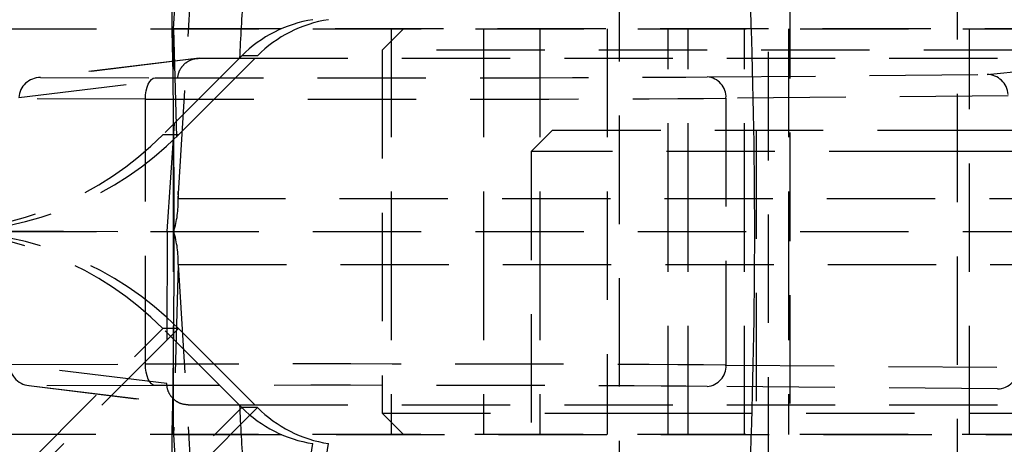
# Model space of a CAD drawing. Extents: x 85 to 782, y 35 to 586.
# Tile 6 of 22: x 332 to 355, y 99 to 109. Entities that reach past the tile are written whole.
import ezdxf

# ---------------------------------------------------------------- set-up
doc = ezdxf.new("R2010")
doc.units = 0
doc.header["$LTSCALE"] = 2
doc.linetypes.add('HIDDEN', pattern=[1.905, 1.27, -0.635])
doc.layers.get('0').update_dxf_attribs({"linetype": 'CONTINUOUS'})

msp = doc.modelspace()

# ---------------------------------------------------------------- linework, layer by layer
at = {"color": 7, "linetype": 'HIDDEN'}
for p, q in [((349.928129, 123.29573), (349.928129, 89.29573)), ((346.434528, 121.803338), (346.434528, 89.29573)), ((354.372028, 89.29573), (354.372028, 121.835731)), ((335.984611, 108.59735), (336.540168, 117.624804)), ((350.433481, 117.59573), (350.433481, 94.09573)), ((336.08845, 104.616657), (336.644003, 113.644111)), ((331.632366, 108.59573), (357.022168, 108.59573)), ((335.984395, 103.84573), (335.984395, 108.59573)), ((361.364218, 108.59735), (335.984611, 108.59735)), ((335.984611, 108.59735), (336.08845, 104.616657)), ((341.378277, 108.59573), (340.878276, 108.095731)), ((341.082366, 108.59573), (341.082366, 103.84573)), ((343.254542, 108.59573), (343.254542, 103.84573)), ((344.57672, 108.59573), (344.57672, 103.84573)), ((346.153278, 108.59573), (346.153278, 99.095731)), ((347.582366, 103.84573), (347.582366, 108.59573)), ((348.054543, 103.84573), (348.054543, 108.59573)), ((349.376721, 103.84573), (349.376721, 108.59573)), ((350.402232, 108.59573), (350.402232, 103.84573)), ((354.653276, 99.095731), (354.653276, 108.59573)), ((359.928277, 108.095731), (340.878276, 108.095731)), ((340.878276, 108.095731), (340.878276, 99.59573)), ((336.518844, 107.903258), (332.799418, 107.452718)), ((336.57919, 107.906919), (332.860829, 107.456508)), ((337.5819, 107.967051), (335.73099, 106.115653)), ((336.098713, 106.115653), (337.949624, 107.967051)), ((336.57919, 107.906919), (337.5294, 107.907217)), ((337.5294, 107.907217), (357.96187, 107.907217)), ((337.949624, 107.967051), (337.5819, 107.967051)), ((355.062753, 107.525796), (358.915565, 107.906912)), ((332.35106, 106.990012), (336.078582, 107.441532)), ((332.860829, 107.456508), (335.550891, 107.450924)), ((335.829151, 103.84576), (336.078582, 107.441532)), ((348.4981, 107.47082), (355.062753, 107.525796)), ((335.321614, 106.950928), (332.348754, 106.9571)), ((335.321614, 100.740532), (335.321614, 106.950928)), ((355.55863, 107.026255), (348.939661, 106.970825)), ((348.939661, 106.970825), (348.939661, 100.720636)), ((336.098713, 106.115653), (335.73099, 106.115653)), ((344.871878, 106.22073), (344.371879, 105.72073)), ((344.871878, 106.22073), (353.896878, 106.22073)), ((349.646879, 106.22073), (349.646879, 96.72073)), ((353.896878, 106.22073), (362.921879, 106.22073)), ((353.896878, 105.72073), (344.371879, 105.72073)), ((344.371879, 105.72073), (344.371879, 97.220731)), ((363.421879, 105.72073), (353.896878, 105.72073)), ((361.468054, 104.616657), (336.08845, 104.616657)), ((331.632366, 103.84573), (357.022168, 103.84573)), ((332.13607, 103.861519), (335.829151, 103.84576)), ((335.829151, 103.84576), (335.825244, 100.285064)), ((335.984395, 99.095731), (335.984395, 103.84573)), ((341.082366, 103.84573), (341.082366, 99.095731)), ((343.254542, 103.84573), (343.254542, 99.095731)), ((344.57672, 103.84573), (344.57672, 99.095731)), ((347.582366, 99.095731), (347.582366, 103.84573)), ((348.054543, 99.095731), (348.054543, 103.84573)), ((349.376721, 99.095731), (349.376721, 103.84573)), ((350.402232, 103.84573), (350.402232, 99.095731)), ((336.08845, 103.074804), (335.984611, 99.094111)), ((336.08845, 103.074804), (361.468054, 103.074804)), ((336.08845, 103.074804), (336.644003, 94.04735)), ((332.373121, 98.217051), (335.73099, 101.575808)), ((336.098713, 101.575808), (332.740845, 98.217051)), ((337.5819, 99.72441), (335.73099, 101.575808)), ((336.098713, 101.575808), (335.73099, 101.575808)), ((336.098713, 101.575808), (337.949624, 99.72441)), ((332.13607, 100.733919), (335.321614, 100.740532)), ((335.825244, 100.285064), (332.13607, 100.735887)), ((348.939661, 100.720636), (355.800557, 100.66318)), ((332.585046, 100.238364), (336.26672, 99.788457)), ((335.550891, 100.240537), (332.646982, 100.234509)), ((332.646982, 100.234509), (336.32767, 99.784722)), ((355.30598, 100.163628), (348.4981, 100.220641)), ((359.163768, 99.78473), (355.30598, 100.163628)), ((336.32767, 99.784722), (337.5294, 99.784244)), ((337.5294, 99.784244), (357.96187, 99.784244)), ((334.224032, 96.365653), (337.5819, 99.72441)), ((337.949624, 99.72441), (334.591752, 96.365653)), ((337.949624, 99.72441), (337.5819, 99.72441)), ((340.878276, 99.59573), (347.013339, 99.59573)), ((340.878276, 99.59573), (341.378277, 99.095731)), ((347.013339, 99.59573), (359.928277, 99.59573)), ((357.022168, 99.095731), (331.632366, 99.095731)), ((335.984611, 99.094111), (361.364218, 99.094111)), ((335.984611, 99.094111), (336.540168, 90.066657)), ((338.526582, 94.185534), (339.247403, 98.880493)), ((338.894305, 94.185534), (339.615127, 98.880493))]:
    msp.add_line(p, q, dxfattribs=at)
at = {"color": 7, "linetype": 'HIDDEN', "flags": 128}
for points in [[(335.321614, 106.950928), (335.326159, 107.048231), (335.339298, 107.141813), (335.360536, 107.228096), (335.389053, 107.303781), (335.423762, 107.365975), (335.463335, 107.412298), (335.506258, 107.44098), (335.550891, 107.450924)], [(335.550891, 100.240537), (335.506258, 100.250481), (335.463335, 100.279163), (335.423762, 100.325486), (335.389053, 100.387679), (335.360536, 100.463365), (335.339298, 100.549648), (335.326159, 100.64323), (335.321614, 100.740532)]]:
    msp.add_lwpolyline(points, dxfattribs=at)
at = {"color": 7, "linetype": 'HIDDEN'}
for centre, radius, start, end in [((330.252294, 111.59454), 2.998809, 270.0013024, 315.0094318), ((330.620013, 111.594549), 2.998819, 270.001308, 315.009355), ((339.702788, 105.846823), 2.998922, 98.7341239, 135.0089116), ((340.070506, 105.846833), 2.998911, 98.7340567, 135.0089788), ((335.979906, 108.597153), 0.00471, 342.4121728, 2.389908), ((348.465767, 106.99729), 0.474632, 356.8034834, 86.0938379), ((330.252187, 111.592654), 7.746924, 270.0012972, 315.0094233), ((330.619904, 111.59267), 7.746939, 270.001316, 315.0093769), ((333.850702, 104.526209), 2.239575, 342.311463, 2.3145975), ((330.252187, 96.098806), 7.746924, 44.9905767, 89.9987028), ((330.619904, 96.098791), 7.746939, 44.9906231, 89.998684), ((333.850702, 103.165252), 2.239575, 357.6854025, 17.6885369), ((348.465767, 100.69417), 0.474632, 273.9061621, 3.1965166), ((339.702788, 101.844638), 2.998922, 224.9910884, 261.2658761), ((340.070506, 101.844628), 2.998911, 224.9910212, 261.2659433), ((330.620013, 96.096912), 2.998819, 44.990645, 89.998692), ((335.979906, 99.094307), 0.00471, 357.610092, 17.5878272)]:
    msp.add_arc(centre, radius, start, end, dxfattribs=at)
for centre, major_axis, ratio, start_param, end_param in [((397.870318, 103.84573), (0, 71.05), 0.850665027, 1.49300101, 1.51360137), ((332.860915, 106.956513), (0.510239, 0.030259), 0.978132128, 1.513025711, 3.013988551), ((339.97765, 107.489082), (9.65, 0.001687), 0.004359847, 4.235821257, 5.794493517), ((355.062839, 107.025801), (-0.026731, 0.499296), 0.989003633, 4.728319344, 6.229282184), ((339.977738, 106.989087), (10.15, 0.001687), 0.004145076, 4.23582133, 5.79449359), ((332.647068, 100.734504), (0.510125, -0.030522), 0.978318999, 3.203844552, 4.770686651), ((339.977738, 100.702374), (10.15, -0.001687), 0.004145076, 0.488691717, 2.047363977), ((355.306068, 100.663623), (0.026557, 0.499305), 0.988926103, 3.195148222, 4.764052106), ((339.97765, 100.202379), (9.65, -0.001687), 0.004359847, 0.48869179, 2.04736405), ((397.870318, 103.84573), (0, 71.05), 0.850665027, 1.627991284, 1.648591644)]:
    msp.add_ellipse(centre, major_axis=major_axis, ratio=ratio, start_param=start_param, end_param=end_param, dxfattribs=at)
at = {"color": 7, "linetype": 'CONTINUOUS'}
for ratio, start_param, end_param in [(0.485176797, 4.634356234, 4.790421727), (0.293551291, 4.636617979, 4.788159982)]:
    msp.add_ellipse((315.141504, 103.84573), major_axis=(0, 71.05), ratio=ratio, start_param=start_param, end_param=end_param, dxfattribs=at)
at = {"color": 7, "linetype": 'HIDDEN'}
for points, knots in [([(336.078582, 107.441532), (336.087683, 107.496179), (336.105882, 107.605462), (336.199453, 107.747115), (336.330742, 107.851704), (336.465457, 107.900954), (336.550291, 107.905403), (336.57919, 107.906919)], [0, 0, 0, 0, 0.219330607, 0.438618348, 0.659396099, 0.883972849, 1, 1, 1, 1]), ([(336.32767, 99.784722), (336.27041, 99.790432), (336.155877, 99.801854), (336.003645, 99.890361), (335.890284, 100.019896), (335.83276, 100.16014), (335.827324, 100.250482), (335.825244, 100.285064)], [0, 0, 0, 0, 0.219321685, 0.438700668, 0.656124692, 0.868370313, 1, 1, 1, 1])]:
    msp.add_open_spline(points, degree=3, knots=knots, dxfattribs=at)

doc.saveas('drawing.dxf')
